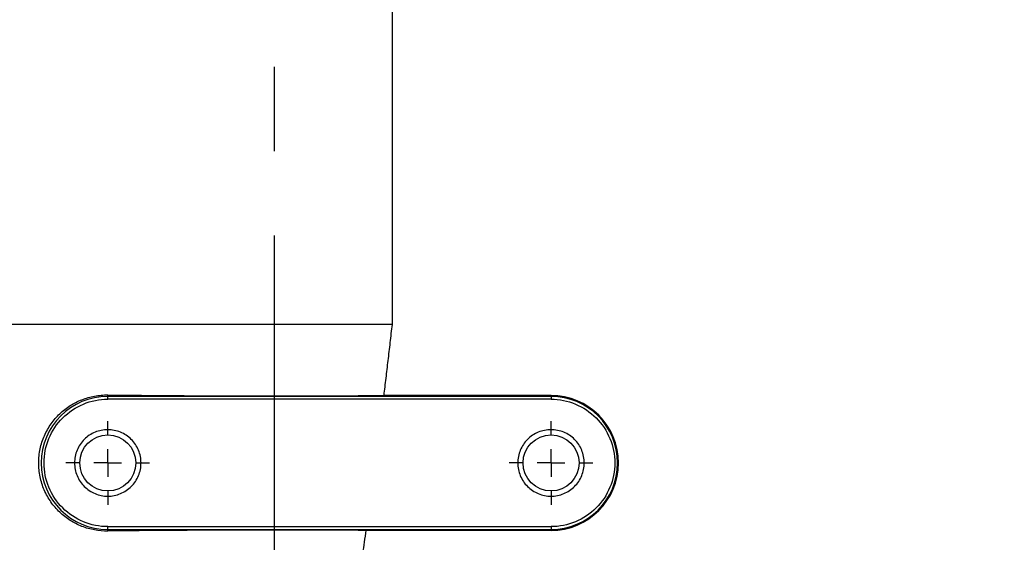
# Model space of a CAD drawing. Extents: x 0 to 841, y 0 to 594.
# Tile 137 of 142: x 666 to 696, y 537 to 552. Entities that reach past the tile are written whole.
import ezdxf

# ---------------------------------------------------------------- set-up
doc = ezdxf.new("R2010")
doc.units = 0
doc.linetypes.add('CENTERX2', pattern=[20.32, 12.7, -2.54, 2.54, -2.54])
doc.layers.get('0').update_dxf_attribs({"linetype": 'CONTINUOUS'})
doc.styles.add('SLDTEXTSTYLE0', font='TXT', dxfattribs={"width": 0.75})
doc.dimstyles.new('SLDDIMSTYLE2', dxfattribs={"dimtxt": 3.5, "dimasz": 3.556, "dimexe": 0, "dimexo": 0.0625, "dimgap": 0.875, "dimtad": 1, "dimlfac": 6, "dimrnd": 1e-09, "dimzin": 12, "dimtxsty": 'SLDTEXTSTYLE0', "dimsah": 1, "dimcen": 0.09, "dimazin": 3, "dimtfac": 1, "dimtofl": 0, "dimtmove": 0, "dimatfit": 3, "dimtolj": 1, "dimtzin": 12})

# ---------------------------------------------------------------- blocks, each defined once
blk = doc.blocks.new('_D_82')
at = {"color": 7, "linetype": 'CONTINUOUS'}
for p, q in [((739.917, 514.011), (739.917, 560.353)), ((689.714, 514.011), (740.917, 514.011)), ((739.917, 514.011), (739.917, 499.011)), ((713.443, 499.011), (740.917, 499.011))]:
    blk.add_line(p, q, dxfattribs=at)
for points in [[(739.917, 514.011), (739.536, 510.455), (740.298, 510.455)], [(739.917, 499.011), (740.298, 502.567), (739.536, 502.567)]]:
    blk.add_solid(points, dxfattribs=at)
at = {"color": 7, "linetype": 'CONTINUOUS', "char_height": 3.5, "attachment_point": 1, "rotation": 90, "style": 'SLDTEXTSTYLE0'}
for s, insert in [('Space for cables', (735.405, 521.94, 0.017)), ('90', (735.405, 515.456, 0.017))]:
    blk.add_mtext(s, dxfattribs=dict(at, insert=insert))
blk = doc.blocks.new('SW_CENTERMARKSYMBOL_46')
at = {"color": 0, "linetype": 'CONTINUOUS'}
for p, q in [((0, 0.833), (0, 1.259)), ((0, 0), (0, 0.417)), ((-0.833, 0), (-1.259, 0)), ((0, 0), (-0.417, 0)), ((0, 0), (0, -0.417)), ((0, 0), (0.417, 0)), ((0.833, 0), (1.259, 0)), ((0, -0.833), (0, -1.259))]:
    blk.add_line(p, q, dxfattribs=at)
blk = doc.blocks.new('SW_CENTERMARKSYMBOL_47')
at = {"color": 0, "linetype": 'CONTINUOUS'}
for p, q in [((0, 0.833), (0, 1.259)), ((0, 0), (0, 0.417)), ((-0.833, 0), (-1.259, 0)), ((0, 0), (-0.417, 0)), ((0, 0), (0, -0.417)), ((0, 0), (0.417, 0)), ((0.833, 0), (1.259, 0)), ((0, -0.833), (0, -1.259))]:
    blk.add_line(p, q, dxfattribs=at)

msp = doc.modelspace()

# ---------------------------------------------------------------- linework, layer by layer
at = {"color": 7, "linetype": 'CENTERX2'}
msp.add_line((674.1077, 566.1692), (674.1077, 497.6423), dxfattribs=at)
at = {"color": 7, "linetype": 'CONTINUOUS'}
for p, q in [((677.6677, 543.1772), (677.6677, 555.0605)), ((677.6677, 543.1772), (658.691, 543.1772)), ((669.1077, 541.0134), (669.1077, 541.0562)), ((669.1077, 540.9272), (669.1077, 541.0134)), ((682.441, 541.0134), (669.1077, 541.0134)), ((682.441, 540.9272), (669.1077, 540.9272)), ((682.441, 541.0396), (677.4169, 541.0396)), ((682.441, 541.0396), (682.441, 541.0134)), ((682.441, 541.0134), (682.441, 540.9272)), ((669.1077, 537.0939), (682.441, 537.0939)), ((669.1077, 537.0076), (669.1077, 537.0939)), ((669.1077, 537.0076), (682.441, 537.0076)), ((669.1077, 536.9609), (669.1077, 537.0076)), ((682.441, 537.0939), (682.441, 537.0076)), ((682.441, 537.0076), (682.441, 536.9814)), ((682.441, 536.9814), (676.8821, 536.9814))]:
    msp.add_line(p, q, dxfattribs=at)
for centre in [(669.1077, 539.0105), (682.441, 539.0105)]:
    msp.add_circle(centre, 0.8422, dxfattribs=at)
for centre, radius, start, end in [((669.1077, 539.0105), 2.0029, 90, 270), ((682.441, 539.0105), 2.0291, 270, 90), ((682.441, 539.0105), 2.0029, 270, 90)]:
    msp.add_arc(centre, radius, start, end, dxfattribs=at)
for centre, major_axis, start_param, end_param in [((674.1077, 541.5639), (15.3744, 0), 4.3811493, 4.929328), ((674.1077, 536.4581), (15.2407, 0), 1.3877348, 1.9050546)]:
    msp.add_ellipse(centre, major_axis=major_axis, ratio=0.0349208, start_param=start_param, end_param=end_param, dxfattribs=at)
for points, knots in [([(677.4169, 541.0396), (677.4379, 541.213), (677.4802, 541.5629), (677.5428, 542.0926), (677.6055, 542.6317), (677.6468, 542.9943), (677.6677, 543.1772)], [0, 0, 0, 0, 0.2434526, 0.4912694, 0.7434515, 1, 1, 1, 1]), ([(669.1077, 536.9609), (668.9732, 536.9592), (668.8413, 536.9707), (668.647, 537.0062), (668.5828, 537.0212), (668.4557, 537.0574), (668.3923, 537.0787), (668.2068, 537.1515), (668.0893, 537.2114), (667.9219, 537.3179), (667.8675, 537.3562), (667.762, 537.4388), (667.7107, 537.4832), (667.5647, 537.6225), (667.4769, 537.7245), (667.3599, 537.8915), (667.3233, 537.9496), (667.2554, 538.0708), (667.2245, 538.1333), (667.1419, 538.324), (667.0997, 538.4564), (667.0568, 538.6634), (667.046, 538.7342), (667.0319, 538.8749), (667.0285, 538.9452), (667.029, 539.0857), (667.0328, 539.1558), (667.0478, 539.2959), (667.0591, 539.3663), (667.1031, 539.5721), (667.1458, 539.7038), (667.2292, 539.8934), (667.2603, 539.9555), (667.3276, 540.0743), (667.3639, 540.1315), (667.4416, 540.2416), (667.483, 540.2946), (667.571, 540.3963), (667.6176, 540.4451), (667.7626, 540.5829), (667.8666, 540.6639), (668.0334, 540.7701), (668.0911, 540.803), (668.2091, 540.863), (668.2692, 540.8899), (668.4523, 540.9618), (668.5784, 540.998), (668.7738, 541.0341), (668.8402, 541.0431), (668.9734, 541.0545), (669.0403, 541.057), (669.1077, 541.0562)], [0, 0, 0, 0, 0.0625, 0.0625, 0.09375, 0.09375, 0.125, 0.125, 0.1875, 0.1875, 0.21875, 0.21875, 0.25, 0.25, 0.3125, 0.3125, 0.34375, 0.34375, 0.375, 0.375, 0.4375, 0.4375, 0.46875, 0.46875, 0.5, 0.5, 0.53125, 0.53125, 0.5625, 0.5625, 0.625, 0.625, 0.65625, 0.65625, 0.6875, 0.6875, 0.71875, 0.71875, 0.75, 0.75, 0.8125, 0.8125, 0.84375, 0.84375, 0.875, 0.875, 0.9375, 0.9375, 0.96875, 0.96875, 1, 1, 1, 1]), ([(669.1077, 537.0939), (668.8568, 537.0939), (668.606, 537.1437), (668.1424, 537.3358), (667.9298, 537.4778), (667.575, 537.8326), (667.4329, 538.0453), (667.2409, 538.5088), (667.191, 538.7596), (667.191, 539.2614), (667.2409, 539.5122), (667.4329, 539.9758), (667.575, 540.1884), (667.9298, 540.5432), (668.1424, 540.6853), (668.606, 540.8773), (668.8568, 540.9272), (669.1077, 540.9272)], [0, 0, 0, 0, 0.125, 0.125, 0.25, 0.25, 0.375, 0.375, 0.5, 0.5, 0.625, 0.625, 0.75, 0.75, 0.875, 0.875, 1, 1, 1, 1]), ([(682.441, 540.9272), (682.6919, 540.9272), (682.9427, 540.8773), (683.4063, 540.6853), (683.6189, 540.5432), (683.9737, 540.1884), (684.1158, 539.9758), (684.3078, 539.5122), (684.3577, 539.2614), (684.3577, 539.0105)], [0, 0, 0, 0, 0.25, 0.25, 0.5, 0.5, 0.75, 0.75, 1, 1, 1, 1]), ([(670.1077, 539.0105), (670.1077, 539.1414), (670.0816, 539.2723), (669.9815, 539.5141), (669.9073, 539.6251), (669.7222, 539.8102), (669.6113, 539.8843), (669.3694, 539.9845), (669.2386, 540.0105), (668.9768, 540.0105), (668.8459, 539.9845), (668.6041, 539.8843), (668.4931, 539.8102), (668.308, 539.6251), (668.2339, 539.5141), (668.1337, 539.2723), (668.1077, 539.1414), (668.1077, 539.0105)], [0, 0, 0, 0, 0.125, 0.125, 0.25, 0.25, 0.375, 0.375, 0.5, 0.5, 0.625, 0.625, 0.75, 0.75, 0.875, 0.875, 1, 1, 1, 1]), ([(683.441, 539.0105), (683.441, 539.1414), (683.415, 539.2723), (683.3148, 539.5141), (683.2407, 539.6251), (683.0556, 539.8102), (682.9446, 539.8843), (682.7028, 539.9845), (682.5719, 540.0105), (682.3101, 540.0105), (682.1793, 539.9845), (681.9374, 539.8843), (681.8265, 539.8102), (681.6413, 539.6251), (681.5672, 539.5141), (681.467, 539.2723), (681.441, 539.1414), (681.441, 539.0105)], [0, 0, 0, 0, 0.125, 0.125, 0.25, 0.25, 0.375, 0.375, 0.5, 0.5, 0.625, 0.625, 0.75, 0.75, 0.875, 0.875, 1, 1, 1, 1]), ([(668.1077, 539.0105), (668.1077, 538.8796), (668.1337, 538.7488), (668.2339, 538.5069), (668.308, 538.396), (668.4931, 538.2109), (668.6041, 538.1367), (668.8459, 538.0366), (668.9768, 538.0105), (669.2386, 538.0105), (669.3694, 538.0366), (669.6113, 538.1367), (669.7222, 538.2109), (669.9073, 538.396), (669.9815, 538.5069), (670.0816, 538.7488), (670.1077, 538.8796), (670.1077, 539.0105)], [0, 0, 0, 0, 0.125, 0.125, 0.25, 0.25, 0.375, 0.375, 0.5, 0.5, 0.625, 0.625, 0.75, 0.75, 0.875, 0.875, 1, 1, 1, 1]), ([(681.441, 539.0105), (681.441, 538.8796), (681.467, 538.7488), (681.5672, 538.5069), (681.6413, 538.396), (681.8265, 538.2109), (681.9374, 538.1367), (682.1793, 538.0366), (682.3101, 538.0105), (682.5719, 538.0105), (682.7028, 538.0366), (682.9446, 538.1367), (683.0556, 538.2109), (683.2407, 538.396), (683.3148, 538.5069), (683.415, 538.7488), (683.441, 538.8796), (683.441, 539.0105)], [0, 0, 0, 0, 0.125, 0.125, 0.25, 0.25, 0.375, 0.375, 0.5, 0.5, 0.625, 0.625, 0.75, 0.75, 0.875, 0.875, 1, 1, 1, 1]), ([(684.3577, 539.0105), (684.3577, 538.7596), (684.3078, 538.5088), (684.1158, 538.0453), (683.9737, 537.8326), (683.6189, 537.4778), (683.4063, 537.3358), (682.9427, 537.1437), (682.6919, 537.0939), (682.441, 537.0939)], [0, 0, 0, 0, 0.25, 0.25, 0.5, 0.5, 0.75, 0.75, 1, 1, 1, 1]), ([(676.7803, 536.287), (676.7974, 536.4017), (676.8317, 536.6331), (676.8652, 536.8646), (676.8821, 536.9814)], [0, 0, 0, 0, 0.4955236, 1, 1, 1, 1])]:
    msp.add_open_spline(points, degree=3, knots=knots, dxfattribs=at)

# ---------------------------------------------------------------- block references
for name, p in [('SW_CENTERMARKSYMBOL_46', (669.1077, 539.0105)), ('SW_CENTERMARKSYMBOL_47', (682.441, 539.0105))]:
    msp.add_blockref(name, p, dxfattribs=at)

# ---------------------------------------------------------------- dimensions: what is measured, and where the dimension line sits
dim = msp.add_linear_dim(base=(739.9171, 499.0105), p1=(688.7143, 514.0105), p2=(712.4432, 499.0105), angle=90, text='<> Space for cables', dimstyle='SLDDIMSTYLE2', dxfattribs=at)
dim.commit()
dim.dimension.update_dxf_attribs({"geometry": '_D_82', "text_midpoint": (739.9171, 537.9044), "dimtype": 160})

doc.saveas('drawing.dxf')
